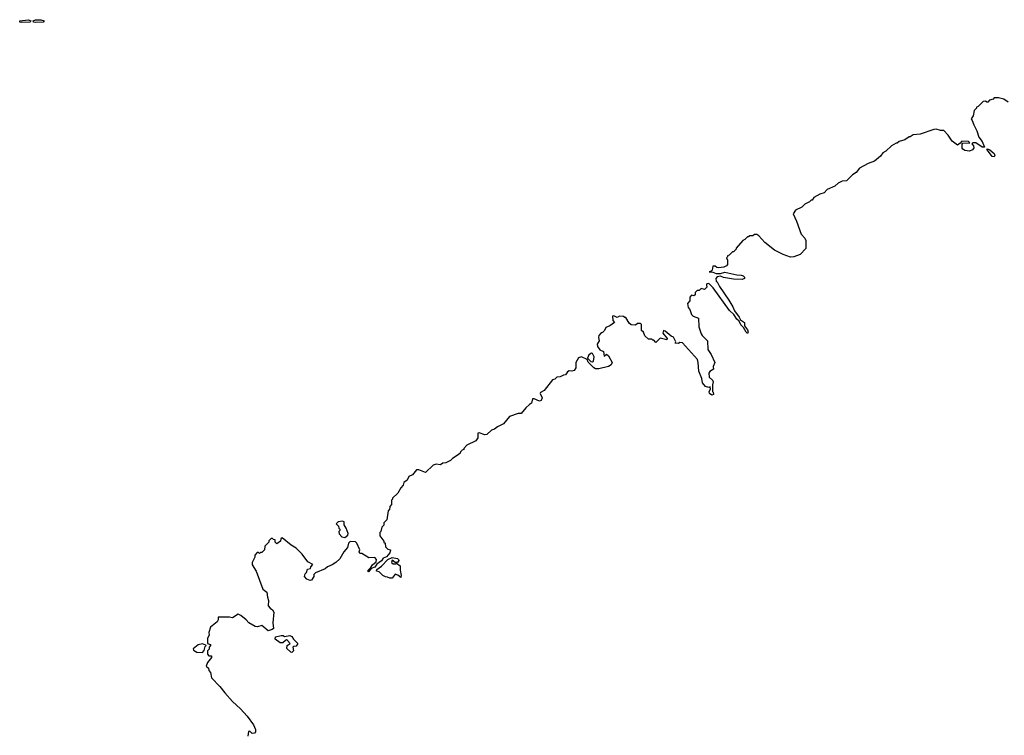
# Model space of a CAD drawing. Extents: x 2029826 to 2248070, y 228728 to 402406.
# Tile 28 of 256: x 2054678 to 2063819, y 296762 to 303407. Entities that reach past the tile are written whole.
import ezdxf

# ---------------------------------------------------------------- set-up
doc = ezdxf.new("R2010")
doc.units = 0

msp = doc.modelspace()

# ---------------------------------------------------------------- linework, layer by layer
at = {"layer": '0CON10XD'}
for points in [[(2054695, 303379.5), (2054680, 303385), (2054678, 303395), (2054757, 303407), (2054780, 303395), (2054775, 303384.4), (2054695, 303379.5)], [(2054825, 303379.5), (2054806.7, 303385), (2054802.5, 303395), (2054824.2, 303405.8), (2054875, 303405.6), (2054903.8, 303395), (2054895, 303382.5), (2054825, 303379.5)], [(2063855, 302640), (2063815, 302670), (2063765, 302680), (2063725, 302680), (2063715, 302670), (2063681.7, 302658.3), (2063665, 302640), (2063655, 302640), (2063645, 302650), (2063621.7, 302648.3), (2063575, 302600), (2063560, 302595), (2063560, 302585), (2063540, 302565), (2063530, 302515), (2063510, 302485), (2063521.7, 302471.7), (2063535, 302430), (2063563.3, 302375), (2063582, 302315), (2063614.3, 302275), (2063635, 302222.5), (2063612.1, 302222.1), (2063555, 302264), (2063526.7, 302263.3), (2063517.5, 302255), (2063534.2, 302234.2), (2063535.9, 302215.9), (2063525, 302200), (2063495, 302186.9), (2063453.6, 302193.6), (2063434.4, 302204.4), (2063428.8, 302215), (2063428.3, 302251.7), (2063435, 302260), (2063500, 302265), (2063487.5, 302275), (2063425, 302280), (2063410, 302260), (2063385, 302242.5), (2063335, 302277.5), (2063296.1, 302336.1), (2063257, 302377), (2063225, 302377.5), (2063185, 302390), (2063163.8, 302386.2), (2063037, 302343), (2062973, 302337), (2062945, 302320), (2062935, 302320), (2062895, 302290), (2062843, 302277), (2062825, 302260), (2062815, 302260), (2062770, 302235), (2062720, 302185), (2062690.7, 302169.3), (2062669.3, 302140.7), (2062615, 302092.5), (2062555, 302072.5), (2062475, 302027.5), (2062443, 301987), (2062410, 301965), (2062355, 301910), (2062315, 301907.5), (2062275, 301890), (2062245, 301862.5), (2062175, 301830), (2062145, 301800), (2062105, 301787.5), (2062050, 301755), (2062035, 301730), (2062025, 301730), (2062010, 301715), (2061967, 301693), (2061940, 301665), (2061880.7, 301639.3), (2061857.5, 301605), (2061890, 301535), (2061934, 301415), (2061967.3, 301377.3), (2061977.3, 301357.3), (2061975, 301282.5), (2061923.3, 301225), (2061865, 301204), (2061835, 301202.9), (2061767.1, 301227.1), (2061685, 301266.7), (2061595, 301336.7), (2061539.3, 301399.3), (2061521.7, 301411.7), (2061498.3, 301411.7), (2061485, 301400), (2061455, 301400), (2061445, 301390), (2061435, 301390), (2061410, 301365), (2061390, 301355), (2061330, 301285), (2061330, 301275), (2061305, 301250), (2061295, 301250), (2061265, 301220), (2061250, 301215), (2061250, 301205), (2061240, 301195), (2061250, 301175), (2061250, 301135), (2061239.3, 301120.7), (2061215, 301110), (2061165, 301103.3), (2061150, 301105), (2061135, 301116.7), (2061111.7, 301118.3), (2061107.5, 301082.5), (2061098.3, 301071.7), (2061080, 301065), (2061113, 301063), (2061145, 301050), (2061185, 301048.8), (2061225, 301061.1), (2061335, 301036.5), (2061375.9, 301035.9), (2061395, 301027.5), (2061405.6, 301015), (2061405.3, 301004.7), (2061385, 300994.6), (2061305, 300998.2), (2061212, 301012), (2061185, 301023.8), (2061152.3, 301017.7), (2061140, 301005), (2061145, 300977.5), (2061153.6, 300973.6), (2061175, 300930), (2061262.5, 300802.5), (2061299.8, 300739.8), (2061313.8, 300703.8), (2061357.8, 300645), (2061369.4, 300619.4), (2061405.8, 300595), (2061406.9, 300565), (2061435, 300525.8), (2061440.6, 300505), (2061436.1, 300493.9), (2061421.1, 300505), (2061397.3, 300547.3), (2061372.8, 300572.8), (2061358.3, 300608.3), (2061335, 300627.5), (2061308, 300668), (2061266.2, 300706.2), (2061115, 300917.5), (2061075, 300958), (2061057.5, 300955), (2061053.3, 300945), (2061057, 300923), (2061035, 300900), (2061005, 300910), (2060987, 300893), (2060968.3, 300891.7), (2060950, 300875), (2060948.3, 300851.7), (2060935, 300842.5), (2060915, 300850), (2060898.3, 300831.7), (2060900, 300795), (2060878.3, 300771.7), (2060882.5, 300735), (2060900, 300715), (2060915, 300670), (2060930, 300655), (2060980, 300635), (2060982.5, 300555), (2061005, 300490), (2061012.5, 300475), (2061062.5, 300425), (2061067.5, 300345), (2061098.3, 300298.3), (2061130, 300225), (2061117, 300187), (2061118.3, 300161.7), (2061085, 300141.4), (2061074.4, 300125), (2061078.3, 300088.3), (2061109.5, 300059.5), (2061116.7, 300045), (2061110, 300015), (2061110, 299955), (2061117, 299947), (2061120, 299925), (2061105, 299920), (2061082.5, 299935)], [(2063725, 302132.5), (2063705, 302136.7), (2063663.3, 302195), (2063657.5, 302205), (2063661.2, 302208.8), (2063685, 302200), (2063723.3, 302165), (2063730, 302145), (2063725, 302132.5)], [(2061082.5, 299935), (2061077.5, 299955), (2061090, 299975), (2061088.3, 299998.3), (2061075, 299990), (2061045, 300000), (2061017.5, 300035), (2061010.8, 300075), (2060983.2, 300143.2), (2060978.1, 300225), (2060970.3, 300250.3), (2060830, 300405), (2060805, 300410), (2060795, 300400), (2060761.7, 300401.7), (2060770, 300415), (2060747.7, 300457.7), (2060725, 300467.5), (2060670, 300515), (2060655, 300520), (2060650, 300495), (2060690, 300445), (2060687, 300433), (2060625, 300450), (2060585, 300410), (2060565, 300430), (2060555, 300430), (2060545, 300440), (2060515, 300440), (2060481.7, 300471.7), (2060470, 300505), (2060451.7, 300521.7), (2060450, 300575), (2060440, 300585), (2060413, 300587), (2060395, 300570), (2060355, 300572.5), (2060335, 300590), (2060305, 300640), (2060295, 300640), (2060285, 300650), (2060245, 300652.5), (2060225, 300640), (2060195, 300657.5), (2060180, 300655), (2060183, 300613), (2060200, 300595), (2060157, 300563), (2060120.7, 300549.3), (2060108.3, 300521.7), (2060088.3, 300501.7), (2060075, 300500), (2060053.3, 300475), (2060050, 300455), (2060057.5, 300425), (2060040, 300395), (2060041.7, 300371.7), (2060065, 300342.5), (2060097.5, 300325), (2060103.6, 300283.6), (2060125, 300302.5), (2060145.6, 300285.6), (2060178.8, 300225), (2060169.5, 300200.5), (2060143, 300187), (2060056, 300164), (2060025, 300164), (2060006.7, 300175), (2059955, 300227.5), (2059945, 300250), (2059895, 300277.5), (2059865, 300267.5), (2059840, 300225), (2059840, 300175), (2059825, 300150), (2059805, 300142.5), (2059780, 300145), (2059765, 300137.5), (2059745, 300110), (2059725, 300107.5), (2059695, 300090), (2059665, 300086.7), (2059645, 300067.5), (2059625, 300062.5), (2059547.5, 299965), (2059513.3, 299945), (2059510, 299935), (2059528.6, 299895), (2059520.3, 299869.7), (2059503.1, 299863.1), (2059455, 299886.7), (2059440, 299885), (2059430, 299845), (2059410, 299835), (2059377, 299803), (2059335, 299750), (2059305, 299750), (2059225, 299722.5), (2059170, 299655), (2059115, 299627.5), (2059086, 299604), (2059057.5, 299595), (2059013.6, 299556.4), (2058995, 299553.3), (2058945, 299570), (2058931.7, 299568.3), (2058932.5, 299525), (2058913, 299497), (2058830, 299455), (2058800, 299425), (2058800, 299415), (2058785, 299410), (2058770, 299395), (2058767, 299383), (2058750, 299365), (2058697, 299333), (2058677, 299313), (2058635, 299292.5), (2058605, 299287.5), (2058585, 299272.5), (2058545, 299280), (2058515, 299270), (2058445, 299202.5), (2058385, 299227.5), (2058363, 299227), (2058325, 299180), (2058290, 299165), (2058275, 299130), (2058245, 299110), (2058237, 299083), (2058215, 299060), (2058188.3, 299011.7), (2058140, 298965), (2058140, 298955), (2058130, 298945), (2058130, 298905), (2058113, 298887), (2058110, 298855), (2058100, 298845), (2058087, 298763), (2058060, 298735), (2058057, 298713), (2058040, 298695), (2058030, 298655), (2058020, 298645), (2058020, 298615), (2058060, 298565), (2058060, 298555), (2058070, 298545), (2058073, 298513), (2058095, 298490), (2058120, 298485), (2058113.3, 298455), (2058082.5, 298417.5), (2058052.5, 298407.5), (2058036.7, 298383.3), (2057995, 298350), (2057975.8, 298324.2), (2057940, 298310), (2057915, 298280), (2057910, 298285), (2057912.5, 298295), (2057939.3, 298320.7), (2057953.3, 298345), (2057987.5, 298372.5), (2057991.2, 298395), (2057975, 298413.3), (2057920.7, 298410.7), (2057855, 298450), (2057835, 298450), (2057830, 298465), (2057836.7, 298485), (2057807.3, 298547.3), (2057795, 298558.8), (2057745, 298560), (2057730, 298545), (2057720, 298505), (2057686.7, 298465), (2057649.4, 298400.6), (2057614.2, 298365.8), (2057578.8, 298345), (2057536.7, 298325), (2057515, 298306.7), (2057425, 298270), (2057410, 298255), (2057410, 298235), (2057387, 298203), (2057375, 298200), (2057343, 298213), (2057322.5, 298235), (2057328.3, 298261.7), (2057340, 298275), (2057350, 298305), (2057378.3, 298311.7), (2057380, 298325), (2057398.3, 298348.3), (2057352.3, 298372.3), (2057301.2, 298445), (2057245, 298500), (2057198.3, 298528.3), (2057115, 298596.7), (2057103, 298587), (2057100, 298565), (2057065, 298540), (2057050, 298555), (2057048.3, 298578.3), (2057035, 298580), (2057025, 298590), (2057011.7, 298588.3), (2056991.7, 298568.3), (2056990, 298555), (2056953, 298517), (2056950, 298485), (2056925, 298460), (2056915, 298460), (2056905, 298450), (2056895, 298460), (2056881.7, 298458.3), (2056860, 298435), (2056860, 298415), (2056837.5, 298365), (2056837.5, 298345), (2056872.5, 298285), (2056935, 298120), (2056971.7, 298091.7), (2056977.5, 298045), (2056988.8, 298015), (2056986, 297965), (2057002.3, 297942.3), (2057026.4, 297926.4), (2057036.4, 297906.4), (2057027.5, 297807.5), (2057033.3, 297755), (2057022.5, 297745), (2056985, 297731.2), (2056925, 297782.5), (2056885, 297770), (2056865, 297772.5), (2056805, 297806.7), (2056781.2, 297835), (2056730, 297875), (2056705, 297886.2), (2056655, 297852.5), (2056625, 297860), (2056521.7, 297858.3), (2056520, 297835), (2056510, 297815), (2056450, 297765), (2056432.5, 297715), (2056437, 297693), (2056420, 297665), (2056420, 297615), (2056450, 297605), (2056450, 297595), (2056438.3, 297581.7), (2056437, 297563), (2056420, 297545), (2056420, 297515), (2056435, 297500), (2056458.3, 297498.3), (2056460, 297485), (2056421.7, 297438.3), (2056410, 297405), (2056430, 297385), (2056433, 297363), (2056450, 297345), (2056457.5, 297295), (2056536.7, 297215), (2056581.2, 297155), (2056655, 297074.3), (2056729.1, 297009.1), (2056788.5, 296938.5), (2056849.4, 296859.4), (2056868, 296815), (2056867, 296793), (2056857, 296783), (2056835, 296780), (2056815, 296800), (2056801.7, 296798.3), (2056796.7, 296755)], [(2059995, 300230), (2060005, 300237.5), (2060011.9, 300275), (2059996.9, 300306.9), (2059985, 300310), (2059962.5, 300295), (2059950, 300265), (2059981.7, 300231.7), (2059995, 300230)], [(2057695, 298600), (2057725, 298620), (2057727.5, 298635), (2057710, 298685), (2057690, 298715), (2057688.8, 298745), (2057675, 298750), (2057633.3, 298745), (2057616.7, 298725), (2057637.5, 298705), (2057640, 298685), (2057650, 298675), (2057650, 298665), (2057640, 298655), (2057643, 298633), (2057670, 298605), (2057695, 298600)], [(2058135, 298220), (2058115, 298220), (2058091.7, 298231.7), (2058073, 298233), (2058050, 298245), (2058015, 298280), (2057990, 298285), (2057995, 298302.5), (2058037.1, 298332.9), (2058095, 298394), (2058135, 298412.5), (2058185, 298403.3), (2058195.8, 298395.8), (2058196.4, 298383.6), (2058185, 298367.5), (2058165, 298367.5), (2058135, 298387.5), (2058130, 298365), (2058146.4, 298353.6), (2058166.4, 298353.6), (2058175, 298360), (2058210, 298335), (2058210, 298295), (2058220, 298245), (2058215, 298227.5), (2058187.7, 298247.7), (2058163, 298257), (2058135, 298220)], [(2057205, 297531.2), (2057194, 297534), (2057156.7, 297566.7), (2057160, 297595), (2057190, 297615), (2057165, 297642.5), (2057155, 297647.5), (2057145, 297643.3), (2057120.8, 297619.2), (2057095, 297620), (2057050, 297655), (2057053.4, 297676.6), (2057105, 297690), (2057125, 297690), (2057135, 297680), (2057185, 297690), (2057205, 297680), (2057220, 297655), (2057260, 297615), (2057245, 297590), (2057223, 297587), (2057215, 297580), (2057220, 297545), (2057205, 297531.2)], [(2056375, 297530), (2056391.7, 297548.3), (2056400, 297585), (2056410, 297595), (2056405, 297600), (2056375, 297610), (2056335, 297602.5), (2056288.8, 297565), (2056292.3, 297552.3), (2056322.5, 297532.5), (2056375, 297530)]]:
    msp.add_lwpolyline(points, dxfattribs=at)

doc.saveas('drawing.dxf')
